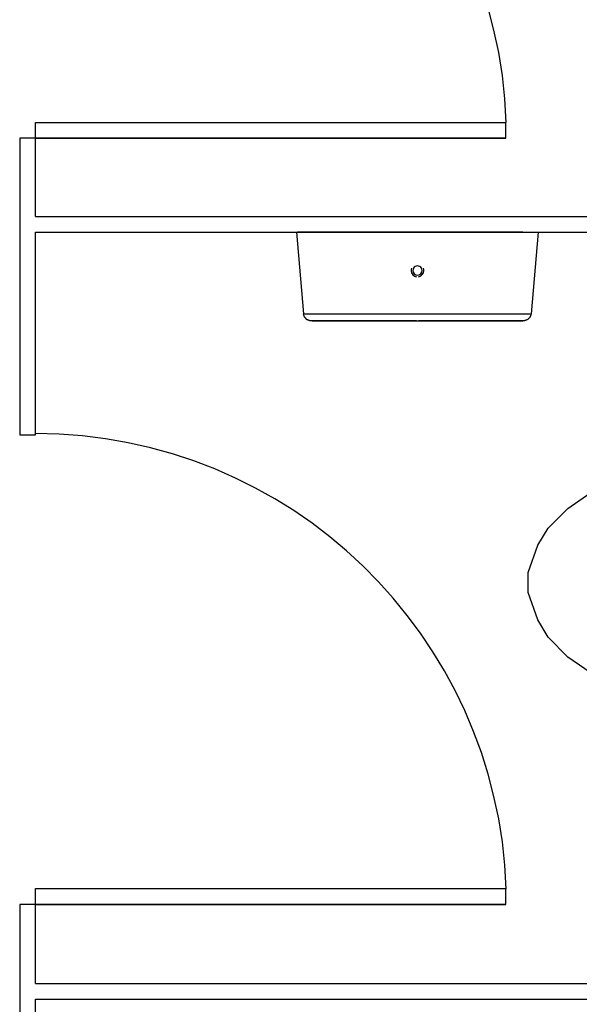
# Model space of a CAD drawing. Header units: millimetres. Extents: x 7 to 269, y 1 to 169.
# Tile 58 of 113: x 80.184 to 80.899, y 32.766 to 34.024. Entities that reach past the tile are written whole.
import ezdxf

# ---------------------------------------------------------------- set-up
doc = ezdxf.new("R2010")
doc.units = ezdxf.units.MM
doc.header["$MEASUREMENT"] = 0
doc.layers.add('Layout - Marco Polo', color=252, linetype='Continuous', lineweight=25)

msp = doc.modelspace()

# ---------------------------------------------------------------- linework, layer by layer
at = {"layer": 'Layout - Marco Polo'}
for p, q in [((80.2039, 33.8928), (80.8049, 33.8928)), ((80.2039, 33.8728), (80.2039, 33.8928)), ((80.2039, 33.8928), (80.8049, 33.8928)), ((80.2039, 33.8728), (80.2039, 33.8928)), ((80.8049, 33.8728), (80.8049, 33.8928)), ((80.8049, 33.8728), (80.8049, 33.8928)), ((80.1839, 33.8728), (80.1839, 33.4938)), ((80.2039, 33.8728), (80.1839, 33.8728)), ((80.8049, 33.8728), (80.1839, 33.8728)), ((80.2039, 33.7728), (80.2039, 33.8728)), ((80.2039, 33.8728), (80.8049, 33.8728)), ((80.2039, 33.7728), (81.6133, 33.7728)), ((80.2039, 33.4938), (80.2039, 33.7528)), ((80.2039, 33.7528), (81.6133, 33.7528)), ((80.5374, 33.7528), (80.5463, 33.6483)), ((80.6919, 33.7528), (80.5388, 33.7528)), ((80.8263, 33.7528), (80.6919, 33.7528)), ((80.8374, 33.6483), (80.8464, 33.7528)), ((80.5478, 33.6483), (80.6919, 33.6483)), ((80.6919, 33.6483), (80.8358, 33.6483)), ((80.1839, 33.4938), (80.2039, 33.4938)), ((80.8838, 33.3998), (80.9348, 33.4353)), ((80.8588, 33.3748), (80.8838, 33.3998)), ((80.8458, 33.3528), (80.8588, 33.3748)), ((80.8333, 33.3178), (80.8458, 33.3528)), ((80.8333, 33.2923), (80.8333, 33.3178)), ((80.8458, 33.2573), (80.8333, 33.2923)), ((80.8588, 33.2353), (80.8458, 33.2573)), ((80.8838, 33.2098), (80.8588, 33.2353)), ((80.9348, 33.1748), (80.8838, 33.2098)), ((80.2039, 32.9143), (80.8049, 32.9143)), ((80.2039, 32.8938), (80.2039, 32.9143)), ((80.2039, 32.9143), (80.8049, 32.9143)), ((80.2039, 32.8938), (80.2039, 32.9143)), ((80.8049, 32.8938), (80.8049, 32.9143)), ((80.8049, 32.8938), (80.8049, 32.9143)), ((80.1839, 32.8938), (80.1839, 32.5063)), ((80.2039, 32.8938), (80.1839, 32.8938)), ((80.8049, 32.8938), (80.1839, 32.8938)), ((80.2039, 32.7928), (80.2039, 32.8938)), ((80.2039, 32.8938), (80.8049, 32.8938)), ((80.2039, 32.7928), (81.6133, 32.7928)), ((80.2039, 32.7728), (81.6133, 32.7728)), ((80.2039, 32.5063), (80.2039, 32.7728))]:
    msp.add_line(p, q, dxfattribs=at)
for points in [[(80.5573, 33.6393), (80.5568, 33.6393), (80.5563, 33.6393), (80.5558, 33.6393), (80.5554, 33.6393), (80.5549, 33.6393), (80.5549, 33.6393), (80.5543, 33.6393), (80.5538, 33.6398), (80.5533, 33.6398), (80.5529, 33.6398), (80.5529, 33.6403), (80.5523, 33.6403), (80.5519, 33.6408), (80.5513, 33.6408), (80.5508, 33.6408), (80.5508, 33.6413), (80.5503, 33.6413), (80.5498, 33.6418), (80.5498, 33.6423), (80.5494, 33.6423), (80.5489, 33.6428), (80.5489, 33.6433), (80.5483, 33.6433), (80.5483, 33.6438), (80.5478, 33.6443), (80.5478, 33.6443), (80.5478, 33.6448), (80.5473, 33.6453), (80.5473, 33.6458), (80.5469, 33.6463), (80.5469, 33.6463), (80.5469, 33.6468), (80.5469, 33.6473), (80.5463, 33.6478), (80.5463, 33.6483)], [(80.6908, 33.6393), (80.6864, 33.6393), (80.6808, 33.6393), (80.6758, 33.6393), (80.6703, 33.6393), (80.6649, 33.6393), (80.6599, 33.6393), (80.6548, 33.6393), (80.6493, 33.6393), (80.6444, 33.6393), (80.6393, 33.6393), (80.6343, 33.6393), (80.6299, 33.6393), (80.6248, 33.6393), (80.6204, 33.6393), (80.6158, 33.6393), (80.6114, 33.6393), (80.6073, 33.6393), (80.6029, 33.6393), (80.5994, 33.6393), (80.5953, 33.6393), (80.5914, 33.6393), (80.5883, 33.6393), (80.5849, 33.6393), (80.5814, 33.6393), (80.5789, 33.6393), (80.5759, 33.6393), (80.5734, 33.6393), (80.5709, 33.6393), (80.5683, 33.6393), (80.5663, 33.6393), (80.5643, 33.6393), (80.5628, 33.6393), (80.5614, 33.6393), (80.5603, 33.6393), (80.5593, 33.6393), (80.5583, 33.6393), (80.5579, 33.6393), (80.5573, 33.6393), (80.5573, 33.6393), (80.5573, 33.6393)], [(80.5573, 33.6393), (80.5573, 33.6393), (80.5579, 33.6393), (80.5583, 33.6393), (80.5589, 33.6393), (80.5598, 33.6393), (80.5614, 33.6393), (80.5623, 33.6393), (80.5643, 33.6393), (80.5658, 33.6393), (80.5678, 33.6393), (80.5699, 33.6393), (80.5724, 33.6393), (80.5748, 33.6393), (80.5778, 33.6393), (80.5808, 33.6393), (80.5838, 33.6393), (80.5874, 33.6393), (80.5909, 33.6393), (80.5943, 33.6393), (80.5978, 33.6393), (80.6018, 33.6393), (80.6059, 33.6393), (80.6103, 33.6393), (80.6148, 33.6393), (80.6193, 33.6393), (80.6239, 33.6393), (80.6283, 33.6393), (80.6334, 33.6393), (80.6379, 33.6393), (80.6428, 33.6393), (80.6479, 33.6393), (80.6534, 33.6393), (80.6583, 33.6393), (80.6638, 33.6393), (80.6688, 33.6393), (80.6744, 33.6393), (80.6793, 33.6393), (80.6848, 33.6393), (80.6903, 33.6393), (80.6919, 33.6393)], [(80.6919, 33.6393), (80.6974, 33.6393), (80.7023, 33.6393), (80.7078, 33.6393), (80.7133, 33.6393), (80.7184, 33.6393), (80.7238, 33.6393), (80.7288, 33.6393), (80.7344, 33.6393), (80.7394, 33.6393), (80.7443, 33.6393), (80.7493, 33.6393), (80.7538, 33.6393), (80.7588, 33.6393), (80.7634, 33.6393), (80.7678, 33.6393), (80.7724, 33.6393), (80.7763, 33.6393), (80.7803, 33.6393), (80.7844, 33.6393), (80.7883, 33.6393), (80.7918, 33.6393), (80.7953, 33.6393), (80.7989, 33.6393), (80.8019, 33.6393), (80.8049, 33.6393), (80.8079, 33.6393), (80.8103, 33.6393), (80.8128, 33.6393), (80.8153, 33.6393), (80.8174, 33.6393), (80.8194, 33.6393), (80.8209, 33.6393), (80.8224, 33.6393), (80.8234, 33.6393), (80.8243, 33.6393), (80.8254, 33.6393), (80.8259, 33.6393), (80.8263, 33.6393), (80.8263, 33.6393), (80.8263, 33.6393)], [(80.8263, 33.6393), (80.8263, 33.6393), (80.8259, 33.6393), (80.8254, 33.6393), (80.8243, 33.6393), (80.8238, 33.6393), (80.8224, 33.6393), (80.8209, 33.6393), (80.8194, 33.6393), (80.8178, 33.6393), (80.8158, 33.6393), (80.8133, 33.6393), (80.8114, 33.6393), (80.8089, 33.6393), (80.8058, 33.6393), (80.8029, 33.6393), (80.7998, 33.6393), (80.7963, 33.6393), (80.7929, 33.6393), (80.7893, 33.6393), (80.7853, 33.6393), (80.7818, 33.6393), (80.7773, 33.6393), (80.7733, 33.6393), (80.7689, 33.6393), (80.7643, 33.6393), (80.7599, 33.6393), (80.7553, 33.6393), (80.7503, 33.6393), (80.7454, 33.6393), (80.7408, 33.6393), (80.7353, 33.6393), (80.7304, 33.6393), (80.7253, 33.6393), (80.7198, 33.6393), (80.7148, 33.6393), (80.7094, 33.6393), (80.7039, 33.6393), (80.6988, 33.6393), (80.6933, 33.6393)], [(80.8374, 33.6483), (80.8368, 33.6478), (80.8368, 33.6473), (80.8368, 33.6473), (80.8368, 33.6468), (80.8363, 33.6463), (80.8363, 33.6458), (80.8363, 33.6453), (80.8358, 33.6453), (80.8358, 33.6448), (80.8354, 33.6443), (80.8354, 33.6438), (80.8349, 33.6438), (80.8349, 33.6433), (80.8344, 33.6428), (80.8344, 33.6428), (80.8338, 33.6423), (80.8333, 33.6418), (80.8333, 33.6418), (80.8328, 33.6413), (80.8323, 33.6413), (80.8323, 33.6408), (80.8319, 33.6408), (80.8314, 33.6408), (80.8308, 33.6403), (80.8303, 33.6403), (80.8303, 33.6398), (80.8298, 33.6398), (80.8294, 33.6398), (80.8289, 33.6398), (80.8284, 33.6393), (80.8278, 33.6393), (80.8278, 33.6393), (80.8273, 33.6393), (80.8268, 33.6393), (80.8263, 33.6393)]]:
    msp.add_lwpolyline(points, dxfattribs=at)
for centre, radius, start, end in [((80.2039, 33.8728), 0.6017, 1.9048, 90), ((80.6919, 33.7038), 0.00813, 160.104, 180.051), ((80.6919, 33.7038), 0.00813, 180.051, 262.154), ((80.6919, 33.7038), 0.0059, 0.0506, 180.051), ((80.6919, 33.7038), 0.0059, 180.051, 0.0506), ((80.6919, 33.7038), 0.00813, 277.948, 0.0506), ((80.6919, 33.7038), 0.00813, 0.0506, 19.9973), ((80.2039, 32.8938), 0.6017, 1.9048, 90)]:
    msp.add_arc(centre, radius, start, end, dxfattribs=at)

doc.saveas('drawing.dxf')
